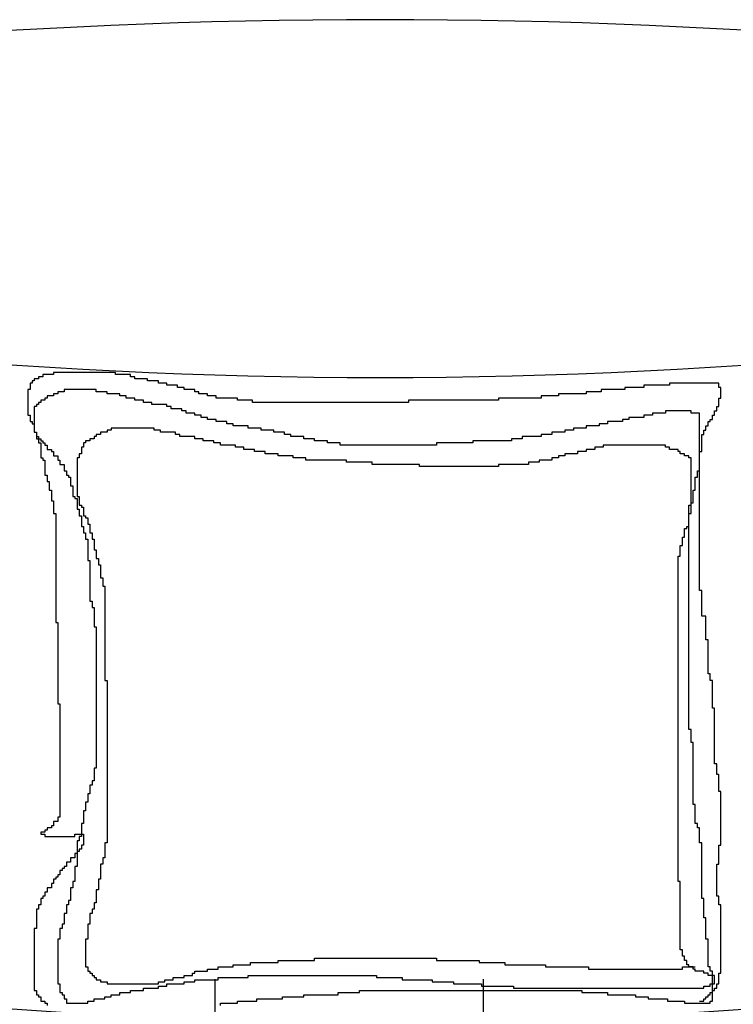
# Model space of a CAD drawing. Header units: millimetres. Extents: x -30782 to 40110, y 35885 to 73818.
# Tile 117 of 166: x 7656 to 8255, y 70228 to 71054. Entities that reach past the tile are written whole.
import ezdxf

# ---------------------------------------------------------------- set-up
doc = ezdxf.new("R2010")
doc.units = ezdxf.units.MM

# ---------------------------------------------------------------- blocks, each defined once
blk = doc.blocks.new('A$C107E516A')
for p, q in [((1159.45, 2212.88, -685.71), (1159.45, 2211.09, -685.71)), ((1168.42, 2212.88, -685.71), (1159.45, 2212.88, -685.71)), ((1220.44, 2214.67, -685.71), (1168.42, 2214.67, -685.71)), ((1168.42, 2214.67, -685.71), (1168.42, 2212.88, -685.71)), ((1220.44, 2212.88, -685.71), (1220.44, 2214.67, -685.71)), ((1233, 2212.88, -685.71), (1220.44, 2212.88, -685.71)), ((1233, 2211.09, -685.71), (1233, 2212.88, -685.71)), ((1148.69, 2205.71, -685.71), (1148.69, 2200.33, -685.71)), ((1150.48, 2205.71, -685.71), (1148.69, 2205.71, -685.71)), ((1150.48, 2207.5, -685.71), (1150.48, 2205.71, -685.71)), ((1152.28, 2207.5, -685.71), (1150.48, 2207.5, -685.71)), ((1152.28, 2209.29, -685.71), (1152.28, 2207.5, -685.71)), ((1155.87, 2209.29, -685.71), (1152.28, 2209.29, -685.71)), ((1159.45, 2211.09, -685.71), (1155.87, 2211.09, -685.71)), ((1155.87, 2211.09, -685.71), (1155.87, 2209.29, -685.71)), ((1236.58, 2211.09, -685.71), (1233, 2211.09, -685.71)), ((1236.58, 2209.29, -685.71), (1236.58, 2211.09, -685.71)), ((1247.34, 2209.29, -685.71), (1236.58, 2209.29, -685.71)), ((1247.34, 2207.5, -685.71), (1247.34, 2209.29, -685.71)), ((1256.31, 2207.5, -685.71), (1247.34, 2207.5, -685.71)), ((1256.31, 2205.71, -685.71), (1256.31, 2207.5, -685.71)), ((1263.49, 2205.71, -685.71), (1256.31, 2205.71, -685.71)), ((1263.49, 2203.92, -685.71), (1263.49, 2205.71, -685.71)), ((1272.46, 2203.92, -685.71), (1263.49, 2203.92, -685.71)), ((1272.46, 2202.12, -685.71), (1272.46, 2203.92, -685.71)), ((1663.48, 2203.92, -685.71), (1663.48, 2202.12, -685.71)), ((1685.01, 2203.92, -685.71), (1663.48, 2203.92, -685.71)), ((1685.01, 2205.71, -685.71), (1685.01, 2203.92, -685.71)), ((1726.26, 2205.71, -685.71), (1685.01, 2205.71, -685.71)), ((1726.26, 2202.12, -685.71), (1726.26, 2205.71, -685.71)), ((1146.9, 2200.33, -685.71), (1146.9, 2178.82, -685.71)), ((1148.69, 2200.33, -685.71), (1146.9, 2200.33, -685.71)), ((1172.01, 2196.75, -685.71), (1168.42, 2196.75, -685.71)), ((1168.42, 2196.75, -685.71), (1168.42, 2194.95, -685.71)), ((1172.01, 2198.54, -685.71), (1172.01, 2196.75, -685.71)), ((1177.39, 2198.54, -685.71), (1172.01, 2198.54, -685.71)), ((1177.39, 2200.33, -685.71), (1177.39, 2198.54, -685.71)), ((1204.3, 2200.33, -685.71), (1177.39, 2200.33, -685.71)), ((1204.3, 2198.54, -685.71), (1204.3, 2200.33, -685.71)), ((1213.26, 2198.54, -685.71), (1204.3, 2198.54, -685.71)), ((1213.26, 2196.75, -685.71), (1213.26, 2198.54, -685.71)), ((1224.03, 2196.75, -685.71), (1213.26, 2196.75, -685.71)), ((1224.03, 2194.95, -685.71), (1224.03, 2196.75, -685.71)), ((1277.84, 2202.12, -685.71), (1272.46, 2202.12, -685.71)), ((1277.84, 2200.33, -685.71), (1277.84, 2202.12, -685.71)), ((1286.81, 2200.33, -685.71), (1277.84, 2200.33, -685.71)), ((1286.81, 2198.54, -685.71), (1286.81, 2200.33, -685.71)), ((1290.39, 2198.54, -685.71), (1286.81, 2198.54, -685.71)), ((1290.39, 2196.75, -685.71), (1290.39, 2198.54, -685.71)), ((1297.57, 2196.75, -685.71), (1290.39, 2196.75, -685.71)), ((1297.57, 2194.95, -685.71), (1297.57, 2196.75, -685.71)), ((1615.05, 2196.75, -685.71), (1591.74, 2196.75, -685.71)), ((1591.74, 2196.75, -685.71), (1591.74, 2194.95, -685.71)), ((1615.05, 2198.54, -685.71), (1615.05, 2196.75, -685.71)), ((1627.61, 2198.54, -685.71), (1615.05, 2198.54, -685.71)), ((1627.61, 2200.33, -685.71), (1627.61, 2198.54, -685.71)), ((1647.34, 2200.33, -685.71), (1627.61, 2200.33, -685.71)), ((1647.34, 2202.12, -685.71), (1647.34, 2200.33, -685.71)), ((1663.48, 2202.12, -685.71), (1647.34, 2202.12, -685.71)), ((1728.06, 2202.12, -685.71), (1726.26, 2202.12, -685.71)), ((1728.06, 2193.16, -685.71), (1728.06, 2202.12, -685.71)), ((1154.07, 2187.78, -685.71), (1154.07, 2185.99, -685.71)), ((1155.87, 2187.78, -685.71), (1154.07, 2187.78, -685.71)), ((1155.87, 2189.58, -685.71), (1155.87, 2187.78, -685.71)), ((1157.66, 2189.58, -685.71), (1155.87, 2189.58, -685.71)), ((1161.25, 2191.37, -685.71), (1157.66, 2191.37, -685.71)), ((1157.66, 2191.37, -685.71), (1157.66, 2189.58, -685.71)), ((1161.25, 2193.16, -685.71), (1161.25, 2191.37, -685.71)), ((1163.04, 2193.16, -685.71), (1161.25, 2193.16, -685.71)), ((1163.04, 2194.95, -685.71), (1163.04, 2193.16, -685.71)), ((1168.42, 2194.95, -685.71), (1163.04, 2194.95, -685.71)), ((1229.41, 2194.95, -685.71), (1224.03, 2194.95, -685.71)), ((1229.41, 2193.16, -685.71), (1229.41, 2194.95, -685.71)), ((1236.58, 2193.16, -685.71), (1229.41, 2193.16, -685.71)), ((1236.58, 2191.37, -685.71), (1236.58, 2193.16, -685.71)), ((1243.76, 2191.37, -685.71), (1236.58, 2191.37, -685.71)), ((1243.76, 2189.58, -685.71), (1243.76, 2191.37, -685.71)), ((1250.93, 2189.58, -685.71), (1243.76, 2189.58, -685.71)), ((1250.93, 2187.78, -685.71), (1250.93, 2189.58, -685.71)), ((1263.49, 2187.78, -685.71), (1250.93, 2187.78, -685.71)), ((1263.49, 2185.99, -685.71), (1263.49, 2187.78, -685.71)), ((1304.74, 2194.95, -685.71), (1297.57, 2194.95, -685.71)), ((1304.74, 2193.16, -685.71), (1304.74, 2194.95, -685.71)), ((1322.68, 2193.16, -685.71), (1304.74, 2193.16, -685.71)), ((1322.68, 2191.37, -685.71), (1322.68, 2193.16, -685.71)), ((1335.24, 2191.37, -685.71), (1322.68, 2191.37, -685.71)), ((1335.24, 2189.58, -685.71), (1335.24, 2191.37, -685.71)), ((1466.18, 2189.58, -685.71), (1335.24, 2189.58, -685.71)), ((1466.18, 2191.37, -685.71), (1466.18, 2189.58, -685.71)), ((1541.51, 2191.37, -685.71), (1466.18, 2191.37, -685.71)), ((1577.39, 2193.16, -685.71), (1541.51, 2193.16, -685.71)), ((1541.51, 2193.16, -685.71), (1541.51, 2191.37, -685.71)), ((1577.39, 2194.95, -685.71), (1577.39, 2193.16, -685.71)), ((1591.74, 2194.95, -685.71), (1577.39, 2194.95, -685.71)), ((1726.26, 2193.16, -685.71), (1728.06, 2193.16, -685.71)), ((1726.26, 2185.99, -685.71), (1726.26, 2193.16, -685.71)), ((1152.28, 2185.99, -685.71), (1152.28, 2164.48, -685.71)), ((1154.07, 2185.99, -685.71), (1152.28, 2185.99, -685.71)), ((1267.08, 2185.99, -685.71), (1263.49, 2185.99, -685.71)), ((1267.08, 2184.2, -685.71), (1267.08, 2185.99, -685.71)), ((1276.04, 2184.2, -685.71), (1267.08, 2184.2, -685.71)), ((1276.04, 2182.41, -685.71), (1276.04, 2184.2, -685.71)), ((1279.63, 2182.41, -685.71), (1276.04, 2182.41, -685.71)), ((1279.63, 2180.61, -685.71), (1279.63, 2182.41, -685.71)), ((1286.81, 2180.61, -685.71), (1279.63, 2180.61, -685.71)), ((1286.81, 2178.82, -685.71), (1286.81, 2180.61, -685.71)), ((1670.66, 2180.61, -685.71), (1670.66, 2178.82, -685.71)), ((1681.42, 2180.61, -685.71), (1670.66, 2180.61, -685.71)), ((1681.42, 2182.41, -685.71), (1681.42, 2180.61, -685.71)), ((1702.95, 2182.41, -685.71), (1681.42, 2182.41, -685.71)), ((1702.95, 2180.61, -685.71), (1702.95, 2182.41, -685.71)), ((1710.12, 2180.61, -685.71), (1702.95, 2180.61, -685.71)), ((1710.12, 2132.22, -685.71), (1710.12, 2180.61, -685.71)), ((1722.68, 2182.41, -685.71), (1724.47, 2182.41, -685.71)), ((1722.68, 2178.82, -685.71), (1722.68, 2182.41, -685.71)), ((1724.47, 2185.99, -685.71), (1726.26, 2185.99, -685.71)), ((1724.47, 2182.41, -685.71), (1724.47, 2185.99, -685.71)), ((1146.9, 2178.82, -685.71), (1148.69, 2178.82, -685.71)), ((1148.69, 2178.82, -685.71), (1148.69, 2173.44, -685.71)), ((1148.69, 2173.44, -685.71), (1150.48, 2173.44, -685.71)), ((1150.48, 2173.44, -685.71), (1150.48, 2171.65, -685.71)), ((1150.48, 2171.65, -685.71), (1152.28, 2171.65, -685.71)), ((1152.28, 2171.65, -685.71), (1152.28, 2164.48, -685.71)), ((1292.19, 2178.82, -685.71), (1286.81, 2178.82, -685.71)), ((1292.19, 2177.03, -685.71), (1292.19, 2178.82, -685.71)), ((1297.57, 2177.03, -685.71), (1292.19, 2177.03, -685.71)), ((1297.57, 2175.24, -685.71), (1297.57, 2177.03, -685.71)), ((1304.74, 2175.24, -685.71), (1297.57, 2175.24, -685.71)), ((1304.74, 2173.44, -685.71), (1304.74, 2175.24, -685.71)), ((1313.71, 2173.44, -685.71), (1304.74, 2173.44, -685.71)), ((1313.71, 2171.65, -685.71), (1313.71, 2173.44, -685.71)), ((1319.09, 2171.65, -685.71), (1313.71, 2171.65, -685.71)), ((1319.09, 2169.86, -685.71), (1319.09, 2171.65, -685.71)), ((1625.82, 2171.65, -685.71), (1625.82, 2169.86, -685.71)), ((1632.99, 2171.65, -685.71), (1625.82, 2171.65, -685.71)), ((1632.99, 2173.44, -685.71), (1632.99, 2171.65, -685.71)), ((1645.55, 2173.44, -685.71), (1632.99, 2173.44, -685.71)), ((1645.55, 2175.24, -685.71), (1645.55, 2173.44, -685.71)), ((1650.93, 2175.24, -685.71), (1645.55, 2175.24, -685.71)), ((1650.93, 2177.03, -685.71), (1650.93, 2175.24, -685.71)), ((1663.48, 2177.03, -685.71), (1650.93, 2177.03, -685.71)), ((1663.48, 2178.82, -685.71), (1663.48, 2177.03, -685.71)), ((1670.66, 2178.82, -685.71), (1663.48, 2178.82, -685.71)), ((1717.3, 2173.44, -685.71), (1719.09, 2173.44, -685.71)), ((1717.3, 2169.86, -685.71), (1717.3, 2173.44, -685.71)), ((1719.09, 2173.44, -685.71), (1719.09, 2175.24, -685.71)), ((1719.09, 2175.24, -685.71), (1720.88, 2175.24, -685.71)), ((1720.88, 2178.82, -685.71), (1722.68, 2178.82, -685.71)), ((1720.88, 2175.24, -685.71), (1720.88, 2178.82, -685.71)), ((1152.28, 2164.48, -685.71), (1154.07, 2164.48, -685.71)), ((1152.28, 2164.48, -685.71), (1154.07, 2164.48, -685.71)), ((1154.07, 2164.48, -685.71), (1154.07, 2160.9, -685.71)), ((1154.07, 2164.48, -685.71), (1154.07, 2159.1, -685.71)), ((1204.3, 2162.69, -685.71), (1204.3, 2160.9, -685.71)), ((1207.88, 2162.69, -685.71), (1204.3, 2162.69, -685.71)), ((1207.88, 2164.48, -685.71), (1207.88, 2162.69, -685.71)), ((1213.26, 2164.48, -685.71), (1207.88, 2164.48, -685.71)), ((1213.26, 2166.27, -685.71), (1213.26, 2164.48, -685.71)), ((1216.85, 2166.27, -685.71), (1213.26, 2166.27, -685.71)), ((1216.85, 2168.07, -685.71), (1216.85, 2166.27, -685.71)), ((1252.73, 2168.07, -685.71), (1216.85, 2168.07, -685.71)), ((1252.73, 2166.27, -685.71), (1252.73, 2168.07, -685.71)), ((1258.11, 2166.27, -685.71), (1252.73, 2166.27, -685.71)), ((1258.11, 2164.48, -685.71), (1258.11, 2166.27, -685.71)), ((1270.66, 2164.48, -685.71), (1258.11, 2164.48, -685.71)), ((1270.66, 2162.69, -685.71), (1270.66, 2164.48, -685.71)), ((1274.25, 2162.69, -685.71), (1270.66, 2162.69, -685.71)), ((1274.25, 2160.9, -685.71), (1274.25, 2162.69, -685.71)), ((1331.65, 2169.86, -685.71), (1319.09, 2169.86, -685.71)), ((1331.65, 2168.07, -685.71), (1331.65, 2169.86, -685.71)), ((1342.41, 2168.07, -685.71), (1331.65, 2168.07, -685.71)), ((1342.41, 2166.27, -685.71), (1342.41, 2168.07, -685.71)), ((1353.17, 2166.27, -685.71), (1342.41, 2166.27, -685.71)), ((1353.17, 2164.48, -685.71), (1353.17, 2166.27, -685.71)), ((1362.14, 2164.48, -685.71), (1353.17, 2164.48, -685.71)), ((1362.14, 2162.69, -685.71), (1362.14, 2164.48, -685.71)), ((1367.52, 2162.69, -685.71), (1362.14, 2162.69, -685.71)), ((1367.52, 2160.9, -685.71), (1367.52, 2162.69, -685.71)), ((1577.39, 2162.69, -685.71), (1577.39, 2160.9, -685.71)), ((1586.36, 2162.69, -685.71), (1577.39, 2162.69, -685.71)), ((1586.36, 2164.48, -685.71), (1586.36, 2162.69, -685.71)), ((1597.12, 2164.48, -685.71), (1586.36, 2164.48, -685.71)), ((1597.12, 2166.27, -685.71), (1597.12, 2164.48, -685.71)), ((1604.29, 2166.27, -685.71), (1597.12, 2166.27, -685.71)), ((1604.29, 2168.07, -685.71), (1604.29, 2166.27, -685.71)), ((1615.05, 2168.07, -685.71), (1604.29, 2168.07, -685.71)), ((1615.05, 2169.86, -685.71), (1615.05, 2168.07, -685.71)), ((1625.82, 2169.86, -685.71), (1615.05, 2169.86, -685.71)), ((1711.91, 2162.69, -685.71), (1713.71, 2162.69, -685.71)), ((1711.91, 2148.35, -685.71), (1711.91, 2162.69, -685.71)), ((1713.71, 2166.27, -685.71), (1715.5, 2166.27, -685.71)), ((1713.71, 2162.69, -685.71), (1713.71, 2166.27, -685.71)), ((1715.5, 2169.86, -685.71), (1717.3, 2169.86, -685.71)), ((1715.5, 2166.27, -685.71), (1715.5, 2169.86, -685.71)), ((1154.07, 2160.9, -685.71), (1155.87, 2160.9, -685.71)), ((1154.07, 2159.1, -685.71), (1155.87, 2159.1, -685.71)), ((1155.87, 2160.9, -685.71), (1155.87, 2159.1, -685.71)), ((1155.87, 2159.1, -685.71), (1157.66, 2159.1, -685.71)), ((1155.87, 2159.1, -685.71), (1155.87, 2155.52, -685.71)), ((1155.87, 2155.52, -685.71), (1157.66, 2155.52, -685.71)), ((1157.66, 2159.1, -685.71), (1157.66, 2157.31, -685.71)), ((1157.66, 2157.31, -685.71), (1159.45, 2157.31, -685.71)), ((1157.66, 2155.52, -685.71), (1157.66, 2142.97, -685.71)), ((1159.45, 2157.31, -685.71), (1159.45, 2155.52, -685.71)), ((1159.45, 2155.52, -685.71), (1161.25, 2155.52, -685.71)), ((1161.25, 2155.52, -685.71), (1161.25, 2153.73, -685.71)), ((1193.53, 2155.52, -685.71), (1193.53, 2151.93, -685.71)), ((1195.33, 2155.52, -685.71), (1193.53, 2155.52, -685.71)), ((1195.33, 2157.31, -685.71), (1195.33, 2155.52, -685.71)), ((1198.91, 2157.31, -685.71), (1195.33, 2157.31, -685.71)), ((1198.91, 2159.1, -685.71), (1198.91, 2157.31, -685.71)), ((1202.5, 2159.1, -685.71), (1198.91, 2159.1, -685.71)), ((1202.5, 2160.9, -685.71), (1202.5, 2159.1, -685.71)), ((1204.3, 2160.9, -685.71), (1202.5, 2160.9, -685.71)), ((1286.81, 2160.9, -685.71), (1274.25, 2160.9, -685.71)), ((1286.81, 2159.1, -685.71), (1286.81, 2160.9, -685.71)), ((1293.98, 2159.1, -685.71), (1286.81, 2159.1, -685.71)), ((1293.98, 2157.31, -685.71), (1293.98, 2159.1, -685.71)), ((1302.95, 2157.31, -685.71), (1293.98, 2157.31, -685.71)), ((1302.95, 2155.52, -685.71), (1302.95, 2157.31, -685.71)), ((1308.33, 2155.52, -685.71), (1302.95, 2155.52, -685.71)), ((1308.33, 2153.73, -685.71), (1308.33, 2155.52, -685.71)), ((1378.29, 2160.9, -685.71), (1367.52, 2160.9, -685.71)), ((1378.29, 2159.1, -685.71), (1378.29, 2160.9, -685.71)), ((1387.25, 2159.1, -685.71), (1378.29, 2159.1, -685.71)), ((1387.25, 2157.31, -685.71), (1387.25, 2159.1, -685.71)), ((1398.02, 2157.31, -685.71), (1387.25, 2157.31, -685.71)), ((1398.02, 2155.52, -685.71), (1398.02, 2157.31, -685.71)), ((1408.78, 2155.52, -685.71), (1398.02, 2155.52, -685.71)), ((1408.78, 2153.73, -685.71), (1408.78, 2155.52, -685.71)), ((1489.5, 2155.52, -685.71), (1489.5, 2153.73, -685.71)), ((1519.99, 2155.52, -685.71), (1489.5, 2155.52, -685.71)), ((1519.99, 2157.31, -685.71), (1519.99, 2155.52, -685.71)), ((1552.28, 2157.31, -685.71), (1519.99, 2157.31, -685.71)), ((1552.28, 2159.1, -685.71), (1552.28, 2157.31, -685.71)), ((1561.24, 2159.1, -685.71), (1552.28, 2159.1, -685.71)), ((1577.39, 2160.9, -685.71), (1561.24, 2160.9, -685.71)), ((1561.24, 2160.9, -685.71), (1561.24, 2159.1, -685.71)), ((1161.25, 2153.73, -685.71), (1163.04, 2153.73, -685.71)), ((1163.04, 2153.73, -685.71), (1163.04, 2150.14, -685.71)), ((1163.04, 2150.14, -685.71), (1166.63, 2150.14, -685.71)), ((1166.63, 2150.14, -685.71), (1166.63, 2148.35, -685.71)), ((1166.63, 2148.35, -685.71), (1168.42, 2148.35, -685.71)), ((1168.42, 2148.35, -685.71), (1168.42, 2144.76, -685.71)), ((1189.95, 2146.56, -685.71), (1189.95, 2142.97, -685.71)), ((1191.74, 2146.56, -685.71), (1189.95, 2146.56, -685.71)), ((1191.74, 2151.93, -685.71), (1191.74, 2146.56, -685.71)), ((1193.53, 2151.93, -685.71), (1191.74, 2151.93, -685.71)), ((1320.89, 2153.73, -685.71), (1308.33, 2153.73, -685.71)), ((1320.89, 2151.93, -685.71), (1320.89, 2153.73, -685.71)), ((1328.06, 2151.93, -685.71), (1320.89, 2151.93, -685.71)), ((1328.06, 2150.14, -685.71), (1328.06, 2151.93, -685.71)), ((1337.03, 2150.14, -685.71), (1328.06, 2150.14, -685.71)), ((1337.03, 2148.35, -685.71), (1337.03, 2150.14, -685.71)), ((1346, 2148.35, -685.71), (1337.03, 2148.35, -685.71)), ((1346, 2146.56, -685.71), (1346, 2148.35, -685.71)), ((1356.76, 2146.56, -685.71), (1346, 2146.56, -685.71)), ((1356.76, 2144.76, -685.71), (1356.76, 2146.56, -685.71)), ((1489.5, 2153.73, -685.71), (1408.78, 2153.73, -685.71)), ((1597.12, 2146.56, -685.71), (1597.12, 2144.76, -685.71)), ((1607.88, 2146.56, -685.71), (1597.12, 2146.56, -685.71)), ((1607.88, 2148.35, -685.71), (1607.88, 2146.56, -685.71)), ((1615.05, 2148.35, -685.71), (1607.88, 2148.35, -685.71)), ((1615.05, 2150.14, -685.71), (1615.05, 2148.35, -685.71)), ((1622.23, 2150.14, -685.71), (1615.05, 2150.14, -685.71)), ((1622.23, 2151.93, -685.71), (1622.23, 2150.14, -685.71)), ((1629.4, 2151.93, -685.71), (1622.23, 2151.93, -685.71)), ((1629.4, 2153.73, -685.71), (1629.4, 2151.93, -685.71)), ((1681.42, 2153.73, -685.71), (1629.4, 2153.73, -685.71)), ((1681.42, 2151.93, -685.71), (1681.42, 2153.73, -685.71)), ((1685.01, 2151.93, -685.71), (1681.42, 2151.93, -685.71)), ((1685.01, 2150.14, -685.71), (1685.01, 2151.93, -685.71)), ((1692.18, 2150.14, -685.71), (1685.01, 2150.14, -685.71)), ((1692.18, 2148.35, -685.71), (1692.18, 2150.14, -685.71)), ((1693.98, 2148.35, -685.71), (1692.18, 2148.35, -685.71)), ((1693.98, 2146.56, -685.71), (1693.98, 2148.35, -685.71)), ((1697.57, 2146.56, -685.71), (1693.98, 2146.56, -685.71)), ((1697.57, 2144.76, -685.71), (1697.57, 2146.56, -685.71)), ((1710.12, 2148.35, -685.71), (1711.91, 2148.35, -685.71)), ((1710.12, 2031.84, -685.71), (1710.12, 2148.35, -685.71)), ((1157.66, 2142.97, -685.71), (1159.45, 2142.97, -685.71)), ((1159.45, 2142.97, -685.71), (1159.45, 2141.18, -685.71)), ((1159.45, 2141.18, -685.71), (1161.25, 2141.18, -685.71)), ((1161.25, 2141.18, -685.71), (1161.25, 2128.63, -685.71)), ((1168.42, 2144.76, -685.71), (1172.01, 2144.76, -685.71)), ((1172.01, 2144.76, -685.71), (1172.01, 2141.18, -685.71)), ((1172.01, 2141.18, -685.71), (1173.8, 2141.18, -685.71)), ((1173.8, 2141.18, -685.71), (1173.8, 2137.59, -685.71)), ((1188.15, 2142.97, -685.71), (1188.15, 2110.71, -685.71)), ((1189.95, 2142.97, -685.71), (1188.15, 2142.97, -685.71)), ((1369.32, 2144.76, -685.71), (1356.76, 2144.76, -685.71)), ((1369.32, 2142.97, -685.71), (1369.32, 2144.76, -685.71)), ((1380.08, 2142.97, -685.71), (1369.32, 2142.97, -685.71)), ((1380.08, 2141.18, -685.71), (1380.08, 2142.97, -685.71)), ((1414.16, 2141.18, -685.71), (1380.08, 2141.18, -685.71)), ((1414.16, 2139.39, -685.71), (1414.16, 2141.18, -685.71)), ((1435.68, 2139.39, -685.71), (1414.16, 2139.39, -685.71)), ((1435.68, 2137.59, -685.71), (1435.68, 2139.39, -685.71)), ((1575.59, 2139.39, -685.71), (1566.62, 2139.39, -685.71)), ((1566.62, 2139.39, -685.71), (1566.62, 2137.59, -685.71)), ((1575.59, 2141.18, -685.71), (1575.59, 2139.39, -685.71)), ((1586.36, 2141.18, -685.71), (1575.59, 2141.18, -685.71)), ((1586.36, 2142.97, -685.71), (1586.36, 2141.18, -685.71)), ((1591.74, 2142.97, -685.71), (1586.36, 2142.97, -685.71)), ((1591.74, 2144.76, -685.71), (1591.74, 2142.97, -685.71)), ((1597.12, 2144.76, -685.71), (1591.74, 2144.76, -685.71)), ((1701.15, 2144.76, -685.71), (1697.57, 2144.76, -685.71)), ((1701.15, 2142.97, -685.71), (1701.15, 2144.76, -685.71)), ((1702.95, 2142.97, -685.71), (1701.15, 2142.97, -685.71)), ((1702.95, 2103.54, -685.71), (1702.95, 2142.97, -685.71)), ((1173.8, 2137.59, -685.71), (1177.39, 2137.59, -685.71)), ((1177.39, 2137.59, -685.71), (1177.39, 2132.22, -685.71)), ((1177.39, 2132.22, -685.71), (1179.18, 2132.22, -685.71)), ((1179.18, 2132.22, -685.71), (1179.18, 2128.63, -685.71)), ((1475.15, 2137.59, -685.71), (1435.68, 2137.59, -685.71)), ((1475.15, 2135.8, -685.71), (1475.15, 2137.59, -685.71)), ((1541.51, 2135.8, -685.71), (1475.15, 2135.8, -685.71)), ((1541.51, 2137.59, -685.71), (1541.51, 2135.8, -685.71)), ((1566.62, 2137.59, -685.71), (1541.51, 2137.59, -685.71)), ((1708.33, 2132.22, -685.71), (1710.12, 2132.22, -685.71)), ((1708.33, 2126.84, -685.71), (1708.33, 2132.22, -685.71)), ((1161.25, 2128.63, -685.71), (1163.04, 2128.63, -685.71)), ((1163.04, 2128.63, -685.71), (1163.04, 2123.25, -685.71)), ((1163.04, 2123.25, -685.71), (1164.83, 2123.25, -685.71)), ((1164.83, 2123.25, -685.71), (1164.83, 2116.08, -685.71)), ((1179.18, 2128.63, -685.71), (1180.98, 2128.63, -685.71)), ((1180.98, 2128.63, -685.71), (1180.98, 2126.84, -685.71)), ((1180.98, 2126.84, -685.71), (1182.77, 2126.84, -685.71)), ((1182.77, 2126.84, -685.71), (1182.77, 2119.67, -685.71)), ((1706.53, 2126.84, -685.71), (1708.33, 2126.84, -685.71)), ((1706.53, 2116.08, -685.71), (1706.53, 2126.84, -685.71)), ((1164.83, 2116.08, -685.71), (1166.63, 2116.08, -685.71)), ((1166.63, 2116.08, -685.71), (1166.63, 2107.12, -685.71)), ((1182.77, 2119.67, -685.71), (1184.57, 2119.67, -685.71)), ((1184.57, 2119.67, -685.71), (1184.57, 2110.71, -685.71)), ((1704.74, 2116.08, -685.71), (1706.53, 2116.08, -685.71)), ((1704.74, 2105.33, -685.71), (1704.74, 2116.08, -685.71)), ((1166.63, 2107.12, -685.71), (1168.42, 2107.12, -685.71)), ((1168.42, 2107.12, -685.71), (1168.42, 2096.37, -685.71)), ((1184.57, 2110.71, -685.71), (1186.36, 2110.71, -685.71)), ((1186.36, 2110.71, -685.71), (1186.36, 2108.91, -685.71)), ((1186.36, 2108.91, -685.71), (1188.15, 2108.91, -685.71)), ((1188.15, 2110.71, -685.71), (1189.95, 2110.71, -685.71)), ((1188.15, 2108.91, -685.71), (1188.15, 2099.95, -685.71)), ((1189.95, 2110.71, -685.71), (1189.95, 2103.54, -685.71)), ((1702.95, 2105.33, -685.71), (1704.74, 2105.33, -685.71)), ((1702.95, 2096.37, -685.71), (1702.95, 2105.33, -685.71)), ((1188.15, 2099.95, -685.71), (1189.95, 2099.95, -685.71)), ((1189.95, 2103.54, -685.71), (1191.74, 2103.54, -685.71)), ((1189.95, 2099.95, -685.71), (1189.95, 2094.57, -685.71)), ((1191.74, 2103.54, -685.71), (1191.74, 2101.74, -685.71)), ((1191.74, 2101.74, -685.71), (1193.53, 2101.74, -685.71)), ((1193.53, 2101.74, -685.71), (1193.53, 2094.57, -685.71)), ((1701.15, 2103.54, -685.71), (1702.95, 2103.54, -685.71)), ((1701.15, 2085.61, -685.71), (1701.15, 2103.54, -685.71)), ((1168.42, 2096.37, -685.71), (1170.22, 2096.37, -685.71)), ((1170.22, 2096.37, -685.71), (1170.22, 2004.95, -685.71)), ((1189.95, 2094.57, -685.71), (1191.74, 2094.57, -685.71)), ((1191.74, 2094.57, -685.71), (1191.74, 2085.61, -685.71)), ((1193.53, 2094.57, -685.71), (1195.33, 2094.57, -685.71)), ((1195.33, 2094.57, -685.71), (1195.33, 2092.78, -685.71)), ((1195.33, 2092.78, -685.71), (1197.12, 2092.78, -685.71)), ((1197.12, 2092.78, -685.71), (1197.12, 2087.4, -685.71)), ((1701.15, 2096.37, -685.71), (1702.95, 2096.37, -685.71)), ((1701.15, 1915.33, -685.71), (1701.15, 2096.37, -685.71)), ((1191.74, 2085.61, -685.71), (1193.53, 2085.61, -685.71)), ((1193.53, 2085.61, -685.71), (1193.53, 2080.23, -685.71)), ((1193.53, 2080.23, -685.71), (1195.33, 2080.23, -685.71)), ((1195.33, 2080.23, -685.71), (1195.33, 2074.86, -685.71)), ((1197.12, 2087.4, -685.71), (1198.91, 2087.4, -685.71)), ((1198.91, 2087.4, -685.71), (1198.91, 2080.23, -685.71)), ((1198.91, 2080.23, -685.71), (1200.71, 2080.23, -685.71)), ((1200.71, 2080.23, -685.71), (1200.71, 2074.86, -685.71)), ((1697.57, 2083.82, -685.71), (1699.36, 2083.82, -685.71)), ((1697.57, 2076.65, -685.71), (1697.57, 2083.82, -685.71)), ((1699.36, 2085.61, -685.71), (1701.15, 2085.61, -685.71)), ((1699.36, 2083.82, -685.71), (1699.36, 2085.61, -685.71)), ((1195.33, 2074.86, -685.71), (1197.12, 2074.86, -685.71)), ((1197.12, 2074.86, -685.71), (1197.12, 2056.93, -685.71)), ((1200.71, 2074.86, -685.71), (1202.5, 2074.86, -685.71)), ((1202.5, 2074.86, -685.71), (1202.5, 2065.9, -685.71)), ((1695.77, 2076.65, -685.71), (1697.57, 2076.65, -685.71)), ((1695.77, 2069.48, -685.71), (1695.77, 2076.65, -685.71)), ((1202.5, 2065.9, -685.71), (1204.3, 2065.9, -685.71)), ((1204.3, 2065.9, -685.71), (1204.3, 2058.73, -685.71)), ((1693.98, 2069.48, -685.71), (1695.77, 2069.48, -685.71)), ((1693.98, 2060.52, -685.71), (1693.98, 2069.48, -685.71)), ((1197.12, 2056.93, -685.71), (1198.91, 2056.93, -685.71)), ((1198.91, 2056.93, -685.71), (1198.91, 2022.88, -685.71)), ((1204.3, 2058.73, -685.71), (1206.09, 2058.73, -685.71)), ((1206.09, 2058.73, -685.71), (1206.09, 2053.35, -685.71)), ((1692.18, 1788.06, -685.71), (1692.18, 2060.52, -685.71)), ((1692.18, 2060.52, -685.71), (1693.98, 2060.52, -685.71)), ((1206.09, 2053.35, -685.71), (1207.88, 2053.35, -685.71)), ((1207.88, 2053.35, -685.71), (1207.88, 2042.59, -685.71)), ((1207.88, 2042.59, -685.71), (1209.68, 2042.59, -685.71)), ((1209.68, 2042.59, -685.71), (1209.68, 2035.42, -685.71)), ((1209.68, 2035.42, -685.71), (1211.47, 2035.42, -685.71)), ((1211.47, 2035.42, -685.71), (1211.47, 1956.55, -685.71)), ((1711.91, 2031.84, -685.71), (1710.12, 2031.84, -685.71)), ((1711.91, 2010.33, -685.71), (1711.91, 2031.84, -685.71)), ((1198.91, 2022.88, -685.71), (1200.71, 2022.88, -685.71)), ((1200.71, 2022.88, -685.71), (1200.71, 2017.5, -685.71)), ((1200.71, 2017.5, -685.71), (1202.5, 2017.5, -685.71)), ((1202.5, 2017.5, -685.71), (1202.5, 2001.37, -685.71)), ((1715.5, 2010.33, -685.71), (1711.91, 2010.33, -685.71)), ((1715.5, 1990.61, -685.71), (1715.5, 2010.33, -685.71)), ((1170.22, 2004.95, -685.71), (1172.01, 2004.95, -685.71)), ((1172.01, 2004.95, -685.71), (1172.01, 1936.84, -685.71)), ((1202.5, 2001.37, -685.71), (1204.3, 2001.37, -685.71)), ((1204.3, 2001.37, -685.71), (1204.3, 1883.06, -685.71)), ((1717.3, 1990.61, -685.71), (1715.5, 1990.61, -685.71)), ((1717.3, 1961.93, -685.71), (1717.3, 1990.61, -685.71)), ((1211.47, 1956.55, -685.71), (1213.26, 1956.55, -685.71)), ((1213.26, 1956.55, -685.71), (1213.26, 1820.32, -685.71)), ((1719.09, 1961.93, -685.71), (1717.3, 1961.93, -685.71)), ((1719.09, 1956.55, -685.71), (1719.09, 1961.93, -685.71)), ((1720.88, 1956.55, -685.71), (1719.09, 1956.55, -685.71)), ((1720.88, 1933.25, -685.71), (1720.88, 1956.55, -685.71)), ((1172.01, 1936.84, -685.71), (1173.8, 1936.84, -685.71)), ((1173.8, 1936.84, -685.71), (1173.8, 1841.83, -685.71)), ((1722.68, 1933.25, -685.71), (1720.88, 1933.25, -685.71)), ((1722.68, 1886.65, -685.71), (1722.68, 1933.25, -685.71)), ((1702.95, 1915.33, -685.71), (1701.15, 1915.33, -685.71)), ((1702.95, 1904.57, -685.71), (1702.95, 1915.33, -685.71)), ((1704.74, 1904.57, -685.71), (1702.95, 1904.57, -685.71)), ((1704.74, 1852.59, -685.71), (1704.74, 1904.57, -685.71)), ((1202.5, 1883.06, -685.71), (1202.5, 1872.31, -685.71)), ((1204.3, 1883.06, -685.71), (1202.5, 1883.06, -685.71)), ((1724.47, 1886.65, -685.71), (1722.68, 1886.65, -685.71)), ((1724.47, 1877.68, -685.71), (1724.47, 1886.65, -685.71)), ((1726.26, 1877.68, -685.71), (1724.47, 1877.68, -685.71)), ((1726.26, 1863.34, -685.71), (1726.26, 1877.68, -685.71)), ((1198.91, 1868.72, -685.71), (1198.91, 1861.55, -685.71)), ((1200.71, 1868.72, -685.71), (1198.91, 1868.72, -685.71)), ((1200.71, 1872.31, -685.71), (1200.71, 1868.72, -685.71)), ((1202.5, 1872.31, -685.71), (1200.71, 1872.31, -685.71)), ((1197.12, 1861.55, -685.71), (1197.12, 1854.38, -685.71)), ((1198.91, 1861.55, -685.71), (1197.12, 1861.55, -685.71)), ((1728.06, 1863.34, -685.71), (1726.26, 1863.34, -685.71)), ((1728.06, 1818.53, -685.71), (1728.06, 1863.34, -685.71)), ((1195.33, 1854.38, -685.71), (1195.33, 1847.21, -685.71)), ((1197.12, 1854.38, -685.71), (1195.33, 1854.38, -685.71)), ((1706.53, 1852.59, -685.71), (1704.74, 1852.59, -685.71)), ((1706.53, 1836.46, -685.71), (1706.53, 1852.59, -685.71)), ((1172.01, 1841.83, -685.71), (1172.01, 1838.25, -685.71)), ((1173.8, 1841.83, -685.71), (1172.01, 1841.83, -685.71)), ((1193.53, 1847.21, -685.71), (1193.53, 1836.46, -685.71)), ((1195.33, 1847.21, -685.71), (1193.53, 1847.21, -685.71)), ((1163.04, 1832.87, -685.71), (1163.04, 1831.08, -685.71)), ((1166.63, 1832.87, -685.71), (1163.04, 1832.87, -685.71)), ((1166.63, 1834.66, -685.71), (1166.63, 1832.87, -685.71)), ((1168.42, 1834.66, -685.71), (1166.63, 1834.66, -685.71)), ((1172.01, 1838.25, -685.71), (1168.42, 1838.25, -685.71)), ((1168.42, 1838.25, -685.71), (1168.42, 1834.66, -685.71)), ((1191.74, 1836.46, -685.71), (1191.74, 1825.7, -685.71)), ((1193.53, 1836.46, -685.71), (1191.74, 1836.46, -685.71)), ((1708.33, 1836.46, -685.71), (1706.53, 1836.46, -685.71)), ((1708.33, 1832.87, -685.71), (1708.33, 1836.46, -685.71)), ((1710.12, 1832.87, -685.71), (1708.33, 1832.87, -685.71)), ((1710.12, 1820.32, -685.71), (1710.12, 1832.87, -685.71)), ((1161.25, 1829.29, -685.71), (1157.66, 1829.29, -685.71)), ((1157.66, 1829.29, -685.71), (1157.66, 1827.49, -685.71)), ((1157.66, 1827.49, -685.71), (1161.25, 1827.49, -685.71)), ((1161.25, 1831.08, -685.71), (1161.25, 1829.29, -685.71)), ((1163.04, 1831.08, -685.71), (1161.25, 1831.08, -685.71)), ((1161.25, 1827.49, -685.71), (1161.25, 1825.7, -685.71)), ((1161.25, 1825.7, -685.71), (1186.36, 1825.7, -685.71)), ((1186.36, 1827.49, -685.71), (1193.53, 1827.49, -685.71)), ((1186.36, 1825.7, -685.71), (1186.36, 1827.49, -685.71)), ((1189.95, 1825.7, -685.71), (1189.95, 1822.12, -685.71)), ((1191.74, 1825.7, -685.71), (1189.95, 1825.7, -685.71)), ((1193.53, 1827.49, -685.71), (1193.53, 1818.53, -685.71)), ((1189.95, 1822.12, -685.71), (1188.15, 1822.12, -685.71)), ((1188.15, 1822.12, -685.71), (1188.15, 1800.61, -685.71)), ((1191.74, 1818.53, -685.71), (1191.74, 1814.95, -685.71)), ((1193.53, 1818.53, -685.71), (1191.74, 1818.53, -685.71)), ((1211.47, 1820.32, -685.71), (1211.47, 1807.78, -685.71)), ((1213.26, 1820.32, -685.71), (1211.47, 1820.32, -685.71)), ((1711.91, 1820.32, -685.71), (1710.12, 1820.32, -685.71)), ((1711.91, 1773.72, -685.71), (1711.91, 1820.32, -685.71)), ((1726.26, 1818.53, -685.71), (1728.06, 1818.53, -685.71)), ((1726.26, 1802.4, -685.71), (1726.26, 1818.53, -685.71)), ((1182.77, 1807.78, -685.71), (1182.77, 1804.19, -685.71)), ((1186.36, 1807.78, -685.71), (1182.77, 1807.78, -685.71)), ((1186.36, 1811.36, -685.71), (1186.36, 1807.78, -685.71)), ((1188.15, 1811.36, -685.71), (1186.36, 1811.36, -685.71)), ((1188.15, 1813.15, -685.71), (1188.15, 1811.36, -685.71)), ((1189.95, 1813.15, -685.71), (1188.15, 1813.15, -685.71)), ((1189.95, 1814.95, -685.71), (1189.95, 1813.15, -685.71)), ((1191.74, 1814.95, -685.71), (1189.95, 1814.95, -685.71)), ((1209.68, 1807.78, -685.71), (1209.68, 1802.4, -685.71)), ((1211.47, 1807.78, -685.71), (1209.68, 1807.78, -685.71)), ((1177.39, 1800.61, -685.71), (1177.39, 1798.81, -685.71)), ((1179.18, 1800.61, -685.71), (1177.39, 1800.61, -685.71)), ((1182.77, 1804.19, -685.71), (1179.18, 1804.19, -685.71)), ((1179.18, 1804.19, -685.71), (1179.18, 1800.61, -685.71)), ((1186.36, 1800.61, -685.71), (1186.36, 1788.06, -685.71)), ((1188.15, 1800.61, -685.71), (1186.36, 1800.61, -685.71)), ((1209.68, 1802.4, -685.71), (1207.88, 1802.4, -685.71)), ((1207.88, 1802.4, -685.71), (1207.88, 1789.85, -685.71)), ((1724.47, 1802.4, -685.71), (1726.26, 1802.4, -685.71)), ((1724.47, 1775.51, -685.71), (1724.47, 1802.4, -685.71)), ((1170.22, 1791.64, -685.71), (1170.22, 1789.85, -685.71)), ((1172.01, 1791.64, -685.71), (1170.22, 1791.64, -685.71)), ((1172.01, 1793.44, -685.71), (1172.01, 1791.64, -685.71)), ((1173.8, 1793.44, -685.71), (1172.01, 1793.44, -685.71)), ((1173.8, 1797.02, -685.71), (1173.8, 1793.44, -685.71)), ((1175.6, 1797.02, -685.71), (1173.8, 1797.02, -685.71)), ((1175.6, 1798.81, -685.71), (1175.6, 1797.02, -685.71)), ((1177.39, 1798.81, -685.71), (1175.6, 1798.81, -685.71)), ((1166.63, 1786.27, -685.71), (1166.63, 1782.68, -685.71)), ((1168.42, 1786.27, -685.71), (1166.63, 1786.27, -685.71)), ((1170.22, 1789.85, -685.71), (1168.42, 1789.85, -685.71)), ((1168.42, 1789.85, -685.71), (1168.42, 1786.27, -685.71)), ((1184.57, 1788.06, -685.71), (1184.57, 1782.68, -685.71)), ((1186.36, 1788.06, -685.71), (1184.57, 1788.06, -685.71)), ((1206.09, 1789.85, -685.71), (1206.09, 1780.89, -685.71)), ((1207.88, 1789.85, -685.71), (1206.09, 1789.85, -685.71)), ((1693.98, 1788.06, -685.71), (1692.18, 1788.06, -685.71)), ((1693.98, 1730.7, -685.71), (1693.98, 1788.06, -685.71)), ((1159.45, 1775.51, -685.71), (1159.45, 1773.72, -685.71)), ((1161.25, 1775.51, -685.71), (1159.45, 1775.51, -685.71)), ((1161.25, 1779.1, -685.71), (1161.25, 1775.51, -685.71)), ((1163.04, 1779.1, -685.71), (1161.25, 1779.1, -685.71)), ((1163.04, 1782.68, -685.71), (1163.04, 1779.1, -685.71)), ((1166.63, 1782.68, -685.71), (1163.04, 1782.68, -685.71)), ((1182.77, 1782.68, -685.71), (1182.77, 1771.93, -685.71)), ((1184.57, 1782.68, -685.71), (1182.77, 1782.68, -685.71)), ((1204.3, 1780.89, -685.71), (1204.3, 1770.13, -685.71)), ((1206.09, 1780.89, -685.71), (1204.3, 1780.89, -685.71)), ((1726.26, 1775.51, -685.71), (1724.47, 1775.51, -685.71)), ((1726.26, 1768.34, -685.71), (1726.26, 1775.51, -685.71)), ((1155.87, 1768.34, -685.71), (1155.87, 1764.76, -685.71)), ((1157.66, 1768.34, -685.71), (1155.87, 1768.34, -685.71)), ((1159.45, 1773.72, -685.71), (1157.66, 1773.72, -685.71)), ((1157.66, 1773.72, -685.71), (1157.66, 1768.34, -685.71)), ((1179.18, 1768.34, -685.71), (1179.18, 1761.17, -685.71)), ((1180.98, 1768.34, -685.71), (1179.18, 1768.34, -685.71)), ((1180.98, 1771.93, -685.71), (1180.98, 1768.34, -685.71)), ((1182.77, 1771.93, -685.71), (1180.98, 1771.93, -685.71)), ((1202.5, 1770.13, -685.71), (1202.5, 1764.76, -685.71)), ((1204.3, 1770.13, -685.71), (1202.5, 1770.13, -685.71)), ((1713.71, 1773.72, -685.71), (1711.91, 1773.72, -685.71)), ((1713.71, 1757.59, -685.71), (1713.71, 1773.72, -685.71)), ((1728.06, 1768.34, -685.71), (1726.26, 1768.34, -685.71)), ((1728.06, 1710.98, -685.71), (1728.06, 1768.34, -685.71)), ((1154.07, 1764.76, -685.71), (1154.07, 1748.62, -685.71)), ((1155.87, 1764.76, -685.71), (1154.07, 1764.76, -685.71)), ((1177.39, 1761.17, -685.71), (1177.39, 1752.21, -685.71)), ((1179.18, 1761.17, -685.71), (1177.39, 1761.17, -685.71)), ((1198.91, 1761.17, -685.71), (1198.91, 1752.21, -685.71)), ((1200.71, 1761.17, -685.71), (1198.91, 1761.17, -685.71)), ((1200.71, 1764.76, -685.71), (1200.71, 1761.17, -685.71)), ((1202.5, 1764.76, -685.71), (1200.71, 1764.76, -685.71)), ((1175.6, 1752.21, -685.71), (1175.6, 1748.62, -685.71)), ((1177.39, 1752.21, -685.71), (1175.6, 1752.21, -685.71)), ((1197.12, 1752.21, -685.71), (1197.12, 1739.66, -685.71)), ((1198.91, 1752.21, -685.71), (1197.12, 1752.21, -685.71)), ((1715.5, 1757.59, -685.71), (1713.71, 1757.59, -685.71)), ((1715.5, 1739.66, -685.71), (1715.5, 1757.59, -685.71)), ((1152.28, 1748.62, -685.71), (1152.28, 1696.64, -685.71)), ((1154.07, 1748.62, -685.71), (1152.28, 1748.62, -685.71)), ((1173.8, 1748.62, -685.71), (1173.8, 1739.66, -685.71)), ((1175.6, 1748.62, -685.71), (1173.8, 1748.62, -685.71)), ((1172.01, 1739.66, -685.71), (1172.01, 1702.02, -685.71)), ((1173.8, 1739.66, -685.71), (1172.01, 1739.66, -685.71)), ((1195.33, 1739.66, -685.71), (1195.33, 1716.36, -685.71)), ((1197.12, 1739.66, -685.71), (1195.33, 1739.66, -685.71)), ((1717.3, 1739.66, -685.71), (1715.5, 1739.66, -685.71)), ((1717.3, 1716.36, -685.71), (1717.3, 1739.66, -685.71)), ((1695.77, 1730.7, -685.71), (1693.98, 1730.7, -685.71)), ((1695.77, 1725.32, -685.71), (1695.77, 1730.7, -685.71)), ((1697.57, 1725.32, -685.71), (1695.77, 1725.32, -685.71)), ((1697.57, 1721.74, -685.71), (1697.57, 1725.32, -685.71)), ((1319.09, 1718.15, -685.71), (1333.44, 1718.15, -685.71)), ((1319.09, 1716.36, -685.71), (1319.09, 1718.15, -685.71)), ((1333.44, 1719.94, -685.71), (1356.76, 1719.94, -685.71)), ((1333.44, 1718.15, -685.71), (1333.44, 1719.94, -685.71)), ((1356.76, 1721.74, -685.71), (1387.25, 1721.74, -685.71)), ((1356.76, 1719.94, -685.71), (1356.76, 1721.74, -685.71)), ((1387.25, 1721.74, -685.71), (1387.25, 1723.53, -685.71)), ((1387.25, 1723.53, -685.71), (1489.5, 1723.53, -685.71)), ((1489.5, 1723.53, -685.71), (1489.5, 1721.74, -685.71)), ((1489.5, 1721.74, -685.71), (1525.37, 1721.74, -685.71)), ((1525.37, 1721.74, -685.71), (1525.37, 1719.94, -685.71)), ((1525.37, 1719.94, -685.71), (1546.89, 1719.94, -685.71)), ((1546.89, 1719.94, -685.71), (1546.89, 1718.15, -685.71)), ((1546.89, 1718.15, -685.71), (1580.97, 1718.15, -685.71)), ((1580.97, 1718.15, -685.71), (1580.97, 1716.36, -685.71)), ((1699.36, 1721.74, -685.71), (1697.57, 1721.74, -685.71)), ((1699.36, 1718.15, -685.71), (1699.36, 1721.74, -685.71)), ((1701.15, 1718.15, -685.71), (1699.36, 1718.15, -685.71)), ((1701.15, 1716.36, -685.71), (1701.15, 1718.15, -685.71)), ((1195.33, 1716.36, -685.71), (1197.12, 1716.36, -685.71)), ((1197.12, 1716.36, -685.71), (1197.12, 1712.77, -685.71)), ((1197.12, 1712.77, -685.71), (1198.91, 1712.77, -685.71)), ((1198.91, 1712.77, -685.71), (1198.91, 1710.98, -685.71)), ((1198.91, 1710.98, -685.71), (1200.71, 1710.98, -685.71)), ((1200.71, 1710.98, -685.71), (1200.71, 1709.19, -685.71)), ((1200.71, 1709.19, -685.71), (1202.5, 1709.19, -685.71)), ((1202.5, 1709.19, -685.71), (1202.5, 1707.4, -685.71)), ((1277.84, 1709.19, -685.71), (1285.01, 1709.19, -685.71)), ((1277.84, 1707.4, -685.71), (1277.84, 1709.19, -685.71)), ((1285.01, 1710.98, -685.71), (1286.81, 1710.98, -685.71)), ((1285.01, 1709.19, -685.71), (1285.01, 1710.98, -685.71)), ((1286.81, 1712.77, -685.71), (1297.57, 1712.77, -685.71)), ((1286.81, 1710.98, -685.71), (1286.81, 1712.77, -685.71)), ((1297.57, 1714.57, -685.71), (1306.54, 1714.57, -685.71)), ((1297.57, 1712.77, -685.71), (1297.57, 1714.57, -685.71)), ((1306.54, 1716.36, -685.71), (1319.09, 1716.36, -685.71)), ((1306.54, 1714.57, -685.71), (1306.54, 1716.36, -685.71)), ((1331.65, 1707.4, -685.71), (1331.65, 1709.19, -685.71)), ((1331.65, 1709.19, -685.71), (1439.27, 1709.19, -685.71)), ((1439.27, 1709.19, -685.71), (1439.27, 1707.4, -685.71)), ((1580.97, 1716.36, -685.71), (1616.85, 1716.36, -685.71)), ((1616.85, 1716.36, -685.71), (1616.85, 1714.57, -685.71)), ((1616.85, 1714.57, -685.71), (1695.77, 1714.57, -685.71)), ((1695.77, 1716.36, -685.71), (1706.53, 1716.36, -685.71)), ((1695.77, 1714.57, -685.71), (1695.77, 1716.36, -685.71)), ((1704.74, 1716.36, -685.71), (1701.15, 1716.36, -685.71)), ((1704.74, 1714.57, -685.71), (1704.74, 1716.36, -685.71)), ((1706.53, 1714.57, -685.71), (1704.74, 1714.57, -685.71)), ((1706.53, 1712.77, -685.71), (1706.53, 1714.57, -685.71)), ((1713.71, 1712.77, -685.71), (1706.53, 1712.77, -685.71)), ((1713.71, 1710.98, -685.71), (1713.71, 1712.77, -685.71)), ((1717.3, 1710.98, -685.71), (1713.71, 1710.98, -685.71)), ((1719.09, 1716.36, -685.71), (1717.3, 1716.36, -685.71)), ((1717.3, 1709.19, -685.71), (1717.3, 1710.98, -685.71)), ((1722.68, 1709.19, -685.71), (1717.3, 1709.19, -685.71)), ((1719.09, 1712.77, -685.71), (1719.09, 1716.36, -685.71)), ((1720.88, 1712.77, -685.71), (1719.09, 1712.77, -685.71)), ((1720.88, 1687.68, -685.71), (1720.88, 1712.77, -685.71)), ((1722.68, 1702.02, -685.71), (1722.68, 1709.19, -685.71)), ((1726.26, 1710.98, -685.71), (1728.06, 1710.98, -685.71)), ((1726.26, 1702.02, -685.71), (1726.26, 1710.98, -685.71)), ((1172.01, 1702.02, -685.71), (1173.8, 1702.02, -685.71)), ((1173.8, 1702.02, -685.71), (1173.8, 1694.85, -685.71)), ((1202.5, 1707.4, -685.71), (1204.3, 1707.4, -685.71)), ((1204.3, 1707.4, -685.71), (1204.3, 1705.6, -685.71)), ((1204.3, 1705.6, -685.71), (1207.88, 1705.6, -685.71)), ((1207.88, 1705.6, -685.71), (1207.88, 1703.81, -685.71)), ((1207.88, 1703.81, -685.71), (1213.26, 1703.81, -685.71)), ((1213.26, 1703.81, -685.71), (1213.26, 1702.02, -685.71)), ((1213.26, 1702.02, -685.71), (1256.31, 1702.02, -685.71)), ((1256.31, 1703.81, -685.71), (1261.69, 1703.81, -685.71)), ((1256.31, 1702.02, -685.71), (1256.31, 1703.81, -685.71)), ((1261.69, 1705.6, -685.71), (1268.87, 1705.6, -685.71)), ((1261.69, 1703.81, -685.71), (1261.69, 1705.6, -685.71)), ((1263.49, 1700.23, -685.71), (1263.49, 1702.02, -685.71)), ((1263.49, 1702.02, -685.71), (1277.84, 1702.02, -685.71)), ((1268.87, 1705.6, -685.71), (1268.87, 1707.4, -685.71)), ((1268.87, 1707.4, -685.71), (1277.84, 1707.4, -685.71)), ((1277.84, 1703.81, -685.71), (1286.81, 1703.81, -685.71)), ((1277.84, 1702.02, -685.71), (1277.84, 1703.81, -685.71)), ((1286.81, 1705.6, -685.71), (1306.54, 1705.6, -685.71)), ((1286.81, 1703.81, -685.71), (1286.81, 1705.6, -685.71)), ((1303.73, 1706.06, -685.71), (1303.73, 1548.94, -685.71)), ((1306.54, 1707.4, -685.71), (1331.65, 1707.4, -685.71)), ((1306.54, 1705.6, -685.71), (1306.54, 1707.4, -685.71)), ((1439.27, 1707.4, -685.71), (1460.8, 1707.4, -685.71)), ((1460.8, 1707.4, -685.71), (1460.8, 1705.6, -685.71)), ((1460.8, 1705.6, -685.71), (1485.91, 1705.6, -685.71)), ((1485.91, 1705.6, -685.71), (1485.91, 1703.81, -685.71)), ((1485.91, 1703.81, -685.71), (1503.84, 1703.81, -685.71)), ((1503.84, 1703.81, -685.71), (1503.84, 1702.02, -685.71)), ((1503.84, 1702.02, -685.71), (1527.16, 1702.02, -685.71)), ((1527.16, 1702.02, -685.71), (1527.16, 1700.23, -685.71)), ((1528.73, 1706.06, -685.71), (1528.73, 1548.94, -685.71)), ((1719.09, 1702.02, -685.71), (1722.68, 1702.02, -685.71)), ((1719.09, 1700.23, -685.71), (1719.09, 1702.02, -685.71)), ((1724.47, 1702.02, -685.71), (1726.26, 1702.02, -685.71)), ((1724.47, 1698.43, -685.71), (1724.47, 1702.02, -685.71)), ((1152.28, 1696.64, -685.71), (1154.07, 1696.64, -685.71)), ((1154.07, 1696.64, -685.71), (1154.07, 1693.06, -685.71)), ((1154.07, 1693.06, -685.71), (1155.87, 1693.06, -685.71)), ((1155.87, 1693.06, -685.71), (1155.87, 1691.26, -685.71)), ((1173.8, 1694.85, -685.71), (1175.6, 1694.85, -685.71)), ((1175.6, 1694.85, -685.71), (1175.6, 1693.06, -685.71)), ((1175.6, 1693.06, -685.71), (1177.39, 1693.06, -685.71)), ((1177.39, 1693.06, -685.71), (1177.39, 1689.47, -685.71)), ((1216.85, 1693.06, -685.71), (1224.03, 1693.06, -685.71)), ((1216.85, 1691.26, -685.71), (1216.85, 1693.06, -685.71)), ((1224.03, 1694.85, -685.71), (1233, 1694.85, -685.71)), ((1224.03, 1693.06, -685.71), (1224.03, 1694.85, -685.71)), ((1233, 1696.64, -685.71), (1243.76, 1696.64, -685.71)), ((1233, 1694.85, -685.71), (1233, 1696.64, -685.71)), ((1243.76, 1698.43, -685.71), (1256.31, 1698.43, -685.71)), ((1243.76, 1696.64, -685.71), (1243.76, 1698.43, -685.71)), ((1256.31, 1700.23, -685.71), (1263.49, 1700.23, -685.71)), ((1256.31, 1698.43, -685.71), (1256.31, 1700.23, -685.71)), ((1378.29, 1691.26, -685.71), (1378.29, 1693.06, -685.71)), ((1378.29, 1693.06, -685.71), (1406.98, 1693.06, -685.71)), ((1406.98, 1694.85, -685.71), (1424.92, 1694.85, -685.71)), ((1406.98, 1693.06, -685.71), (1406.98, 1694.85, -685.71)), ((1424.92, 1694.85, -685.71), (1424.92, 1696.64, -685.71)), ((1424.92, 1696.64, -685.71), (1611.47, 1696.64, -685.71)), ((1527.16, 1700.23, -685.71), (1554.07, 1700.23, -685.71)), ((1554.07, 1700.23, -685.71), (1554.07, 1698.43, -685.71)), ((1554.07, 1698.43, -685.71), (1713.71, 1698.43, -685.71)), ((1611.47, 1696.64, -685.71), (1611.47, 1694.85, -685.71)), ((1611.47, 1694.85, -685.71), (1632.99, 1694.85, -685.71)), ((1632.99, 1694.85, -685.71), (1632.99, 1693.06, -685.71)), ((1632.99, 1693.06, -685.71), (1656.31, 1693.06, -685.71)), ((1656.31, 1693.06, -685.71), (1656.31, 1691.26, -685.71)), ((1713.71, 1700.23, -685.71), (1719.09, 1700.23, -685.71)), ((1713.71, 1698.43, -685.71), (1713.71, 1700.23, -685.71)), ((1717.3, 1693.06, -685.71), (1719.09, 1693.06, -685.71)), ((1717.3, 1691.26, -685.71), (1717.3, 1693.06, -685.71)), ((1719.09, 1694.85, -685.71), (1720.88, 1694.85, -685.71)), ((1719.09, 1693.06, -685.71), (1719.09, 1694.85, -685.71)), ((1720.88, 1696.64, -685.71), (1722.68, 1696.64, -685.71)), ((1720.88, 1694.85, -685.71), (1720.88, 1696.64, -685.71)), ((1722.68, 1698.43, -685.71), (1724.47, 1698.43, -685.71)), ((1722.68, 1696.64, -685.71), (1722.68, 1698.43, -685.71)), ((1155.87, 1691.26, -685.71), (1157.66, 1691.26, -685.71)), ((1157.66, 1691.26, -685.71), (1157.66, 1687.68, -685.71)), ((1157.66, 1687.68, -685.71), (1161.25, 1687.68, -685.71)), ((1161.25, 1687.68, -685.71), (1161.25, 1685.89, -685.71)), ((1161.25, 1685.89, -685.71), (1163.04, 1685.89, -685.71)), ((1163.04, 1685.89, -685.71), (1163.04, 1684.09, -685.71)), ((1177.39, 1689.47, -685.71), (1179.18, 1689.47, -685.71)), ((1179.18, 1689.47, -685.71), (1179.18, 1685.89, -685.71)), ((1179.18, 1685.89, -685.71), (1197.12, 1685.89, -685.71)), ((1197.12, 1687.68, -685.71), (1202.5, 1687.68, -685.71)), ((1197.12, 1685.89, -685.71), (1197.12, 1687.68, -685.71)), ((1202.5, 1689.47, -685.71), (1211.47, 1689.47, -685.71)), ((1202.5, 1687.68, -685.71), (1202.5, 1689.47, -685.71)), ((1211.47, 1691.26, -685.71), (1216.85, 1691.26, -685.71)), ((1211.47, 1689.47, -685.71), (1211.47, 1691.26, -685.71)), ((1308.33, 1685.89, -685.71), (1322.68, 1685.89, -685.71)), ((1308.33, 1684.09, -685.71), (1308.33, 1685.89, -685.71)), ((1322.68, 1687.68, -685.71), (1338.82, 1687.68, -685.71)), ((1322.68, 1685.89, -685.71), (1322.68, 1687.68, -685.71)), ((1338.82, 1689.47, -685.71), (1360.35, 1689.47, -685.71)), ((1338.82, 1687.68, -685.71), (1338.82, 1689.47, -685.71)), ((1360.35, 1691.26, -685.71), (1378.29, 1691.26, -685.71)), ((1360.35, 1689.47, -685.71), (1360.35, 1691.26, -685.71)), ((1656.31, 1691.26, -685.71), (1667.07, 1691.26, -685.71)), ((1667.07, 1691.26, -685.71), (1667.07, 1689.47, -685.71)), ((1667.07, 1689.47, -685.71), (1683.22, 1689.47, -685.71)), ((1683.22, 1689.47, -685.71), (1683.22, 1687.68, -685.71)), ((1683.22, 1687.68, -685.71), (1697.57, 1687.68, -685.71)), ((1697.57, 1687.68, -685.71), (1697.57, 1685.89, -685.71)), ((1697.57, 1685.89, -685.71), (1719.09, 1685.89, -685.71)), ((1710.12, 1687.68, -685.71), (1713.71, 1687.68, -685.71)), ((1713.71, 1689.47, -685.71), (1715.5, 1689.47, -685.71)), ((1713.71, 1687.68, -685.71), (1713.71, 1689.47, -685.71)), ((1715.5, 1691.26, -685.71), (1717.3, 1691.26, -685.71)), ((1715.5, 1689.47, -685.71), (1715.5, 1691.26, -685.71)), ((1719.09, 1687.68, -685.71), (1720.88, 1687.68, -685.71)), ((1719.09, 1685.89, -685.71), (1719.09, 1687.68, -685.71))]:
    blk.add_line(p, q)
for centre, radius, start, end in [((1442.2, -2732.35, -685.71), 5242.72, 80.11527, 99.88473), ((1442.2, 6643.5, -685.71), 4433.13, 258.52438, 281.47562), ((1442.2, 6103.5, -685.71), 4433.13, 258.06327, 281.93673)]:
    blk.add_arc(centre, radius, start, end)

msp = doc.modelspace()

# ---------------------------------------------------------------- block references
msp.add_blockref('A$C107E516A', (6516.12, 68543.37))

doc.saveas('drawing.dxf')
